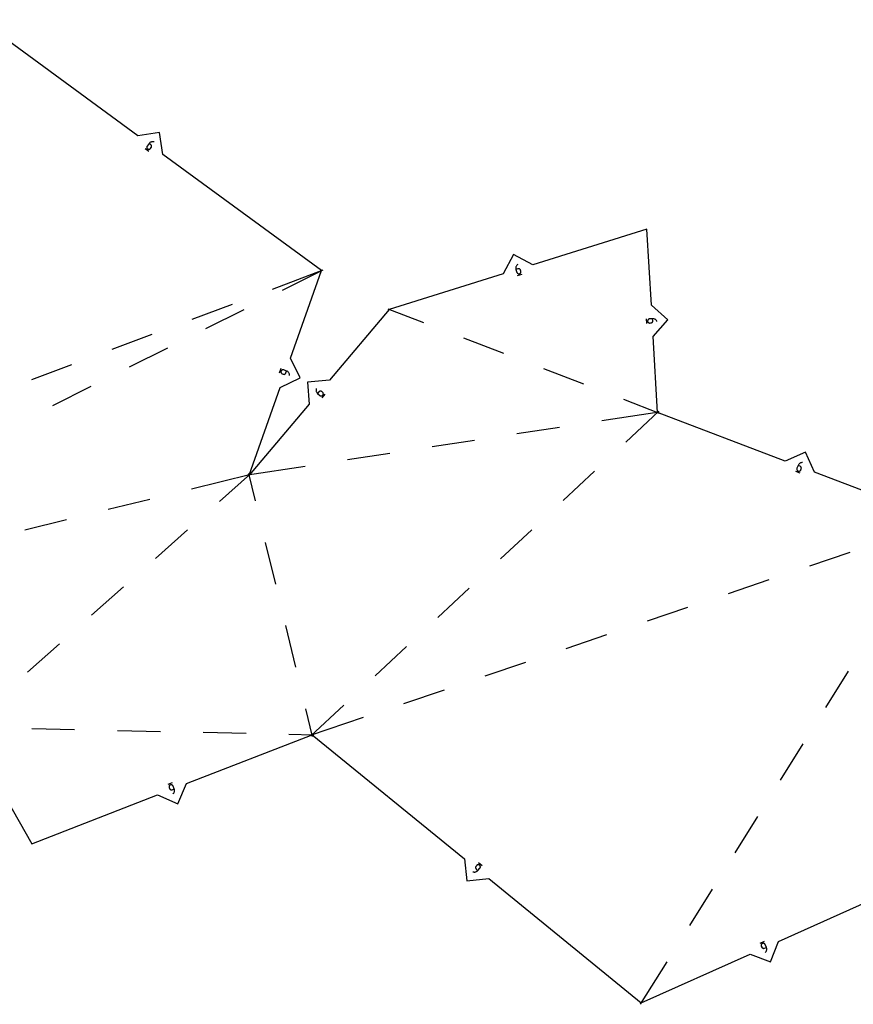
# Model space of a CAD drawing. Extents: x 0 to 600, y 0 to 900.
# Tile 7 of 22: x 166 to 251, y 354 to 455. Entities that reach past the tile are written whole.
import ezdxf

# ---------------------------------------------------------------- set-up
doc = ezdxf.new("R2010")
doc.units = 0

msp = doc.modelspace()

# ---------------------------------------------------------------- linework, layer by layer
at = {"layer": 'annotation', "color": 1}
for p, q in [((178.977422, 441.656754), (178.976799, 441.620566)), ((178.976799, 441.620566), (178.982285, 441.584897)), ((178.984285, 441.692621), (178.977422, 441.656754)), ((178.99752, 441.727329), (178.984285, 441.692621)), ((179.017259, 441.760037), (178.99752, 441.727329)), ((179.204413, 442.015378), (179.017259, 441.760037)), ((179.017259, 441.760037), (179.017259, 441.760037)), ((179.24625, 442.064536), (179.204413, 442.015378)), ((179.37501, 441.890338), (179.204413, 442.015378)), ((179.293844, 442.106346), (179.24625, 442.064536)), ((179.34628, 442.140527), (179.293844, 442.106346)), ((179.402645, 442.166799), (179.34628, 442.140527)), ((179.403685, 441.865111), (179.37501, 441.890338)), ((179.462025, 442.184879), (179.402645, 442.166799)), ((179.426768, 441.836053), (179.403685, 441.865111)), ((179.420743, 441.594942), (179.440479, 441.627629)), ((179.444127, 441.803992), (179.426768, 441.836053)), ((179.440479, 441.627629), (179.453705, 441.662282)), ((179.455632, 441.769757), (179.444127, 441.803992)), ((179.453705, 441.662282), (179.460552, 441.698073)), ((179.46115, 441.734174), (179.455632, 441.769757)), ((179.460552, 441.698073), (179.46115, 441.734174)), ((179.523506, 442.194486), (179.462025, 442.184879)), ((179.586175, 442.19534), (179.523506, 442.194486)), ((179.649117, 442.187159), (179.586175, 442.19534)), ((179.71142, 442.169662), (179.649117, 442.187159)), ((179.71142, 442.169662), (179.71142, 442.169662)), ((178.800326, 441.508878), (179.184446, 441.227336)), ((178.982285, 441.584897), (178.993747, 441.550587)), ((178.993747, 441.550587), (179.011054, 441.518476)), ((179.011054, 441.518476), (179.034074, 441.489403)), ((179.034074, 441.489403), (179.062675, 441.464207)), ((179.062675, 441.464207), (179.062675, 441.464207)), ((179.062675, 441.464207), (179.095375, 441.444472)), ((179.095375, 441.444472), (179.130063, 441.431247)), ((179.130063, 441.431247), (179.165905, 441.424403)), ((179.165905, 441.424403), (179.202066, 441.423807)), ((179.202066, 441.423807), (179.237712, 441.429328)), ((179.237712, 441.429328), (179.272008, 441.440836)), ((179.272008, 441.440836), (179.30412, 441.458197)), ((179.30412, 441.458197), (179.333213, 441.481281)), ((179.333213, 441.481281), (179.358453, 441.509957)), ((179.358453, 441.509957), (179.420743, 441.594942)), ((179.420743, 441.594942), (179.420743, 441.594942)), ((216.682124, 429.591572), (216.645554, 429.540673)), ((216.726121, 429.637321), (216.682124, 429.591572)), ((216.777228, 429.677016), (216.726121, 429.637321)), ((216.777228, 429.677016), (216.777228, 429.677016)), ((216.583582, 429.366088), (216.579895, 429.303603)), ((216.579895, 429.303603), (216.58522, 429.240477)), ((216.595966, 429.427029), (216.583582, 429.366088)), ((216.58522, 429.240477), (216.599876, 429.177611)), ((216.616729, 429.485524), (216.595966, 429.427029)), ((216.801839, 429.240453), (216.599876, 429.177611)), ((216.599876, 429.177611), (216.693934, 428.875322)), ((216.645554, 429.540673), (216.616729, 429.485524)), ((216.693934, 428.875322), (216.693934, 428.875322)), ((216.693934, 428.875322), (216.7085, 428.840005)), ((216.7085, 428.840005), (216.72854, 428.80873)), ((216.72854, 428.80873), (216.753301, 428.781888)), ((216.753301, 428.781888), (216.782029, 428.759874)), ((216.766925, 428.551574), (217.22167, 428.693069)), ((216.782029, 428.759874), (216.813972, 428.74308)), ((216.839171, 429.248513), (216.801839, 429.240453)), ((216.813972, 428.74308), (216.848375, 428.7319)), ((216.87626, 429.249799), (216.839171, 429.248513)), ((216.848375, 428.7319), (216.884484, 428.726726)), ((216.91236, 429.244698), (216.87626, 429.249799)), ((216.884484, 428.726726), (216.921547, 428.727953)), ((216.946728, 429.233596), (216.91236, 429.244698)), ((216.921547, 428.727953), (216.95881, 428.735972)), ((216.978621, 429.21688), (216.946728, 429.233596)), ((216.95881, 428.735972), (216.994119, 428.750534)), ((216.95881, 428.735972), (216.95881, 428.735972)), ((217.007293, 429.194937), (216.978621, 429.21688)), ((216.994119, 428.750534), (217.025375, 428.770565)), ((217.032003, 429.168154), (217.007293, 429.194937)), ((217.025375, 428.770565), (217.052186, 428.795316)), ((217.052005, 429.136918), (217.032003, 429.168154)), ((217.066555, 429.101616), (217.052005, 429.136918)), ((217.052186, 428.795316), (217.074163, 428.824039)), ((217.097861, 429.001005), (217.066555, 429.101616)), ((217.066555, 429.101616), (217.066555, 429.101616)), ((217.074163, 428.824039), (217.090914, 428.855984)), ((217.090914, 428.855984), (217.10205, 428.890403)), ((217.105914, 428.963662), (217.097861, 429.001005)), ((217.10205, 428.890403), (217.10718, 428.926545)), ((217.10718, 428.926545), (217.105914, 428.963662)), ((229.882054, 424.143466), (229.909734, 423.668021)), ((230.015949, 423.95088), (230.014748, 423.912783)), ((230.014748, 423.912783), (230.014748, 423.912783)), ((230.014748, 423.912783), (230.020367, 423.875005)), ((230.023695, 423.987145), (230.015949, 423.95088)), ((230.020367, 423.875005), (230.032271, 423.839842)), ((230.037422, 424.020942), (230.023695, 423.987145)), ((230.032271, 423.839842), (230.049828, 423.807854)), ((230.056567, 424.051635), (230.037422, 424.020942)), ((230.049828, 423.807854), (230.072405, 423.7796)), ((230.080567, 424.078586), (230.056567, 424.051635)), ((230.072405, 423.7796), (230.099369, 423.755641)), ((230.108858, 424.101159), (230.080567, 424.078586)), ((230.099369, 423.755641), (230.130087, 423.736535)), ((230.140878, 424.118718), (230.108858, 424.101159)), ((230.130087, 423.736535), (230.163926, 423.722842)), ((230.176063, 424.130626), (230.140878, 424.118718)), ((230.163926, 423.722842), (230.200254, 423.715122)), ((230.21385, 424.136247), (230.176063, 424.130626)), ((230.200254, 423.715122), (230.238437, 423.713934)), ((230.529899, 424.154647), (230.21385, 424.136247)), ((230.21385, 424.136247), (230.21385, 424.136247)), ((230.238437, 423.713934), (230.343627, 423.720058)), ((230.343627, 423.720058), (230.381396, 423.725668)), ((230.343627, 423.720058), (230.343627, 423.720058)), ((230.381396, 423.725668), (230.416533, 423.737549)), ((230.416533, 423.737549), (230.448483, 423.755072)), ((230.448483, 423.755072), (230.476692, 423.777608)), ((230.476692, 423.777608), (230.500604, 423.80453)), ((230.500604, 423.80453), (230.519665, 423.835207)), ((230.519665, 423.835207), (230.53332, 423.869013)), ((230.594443, 424.153714), (230.529899, 424.154647)), ((230.542192, 423.943491), (230.529899, 424.154647)), ((230.53332, 423.869013), (230.541014, 423.905317)), ((230.541014, 423.905317), (230.542192, 423.943491)), ((230.656991, 424.143662), (230.594443, 424.153714)), ((230.716743, 424.125018), (230.656991, 424.143662)), ((230.772901, 424.098306), (230.716743, 424.125018)), ((230.824665, 424.064052), (230.772901, 424.098306)), ((230.871237, 424.022781), (230.824665, 424.064052)), ((230.911818, 423.975018), (230.871237, 424.022781)), ((230.945609, 423.921289), (230.911818, 423.975018)), ((230.971811, 423.862118), (230.945609, 423.921289)), ((230.971811, 423.862118), (230.971811, 423.862118)), ((192.624405, 419.065204), (192.465672, 418.616185)), ((192.647872, 418.76412), (192.645219, 418.727091)), ((192.645219, 418.727091), (192.649008, 418.690799)), ((192.657333, 418.801124), (192.647872, 418.76412)), ((192.649008, 418.690799), (192.658871, 418.656004)), ((192.673204, 418.835778), (192.657333, 418.801124)), ((192.657333, 418.801124), (192.657333, 418.801124)), ((192.658871, 418.656004), (192.674443, 418.623467)), ((192.694398, 418.866208), (192.673204, 418.835778)), ((192.674443, 418.623467), (192.695357, 418.59395)), ((192.72015, 418.892044), (192.694398, 418.866208)), ((192.695357, 418.59395), (192.721245, 418.568214)), ((192.749693, 418.912919), (192.72015, 418.892044)), ((192.721245, 418.568214), (192.751742, 418.547019)), ((192.782262, 418.928463), (192.749693, 418.912919)), ((192.751742, 418.547019), (192.786481, 418.531127)), ((192.817091, 418.938308), (192.782262, 418.928463)), ((192.786481, 418.531127), (192.885825, 418.496008)), ((192.853413, 418.942087), (192.817091, 418.938308)), ((192.890463, 418.939429), (192.853413, 418.942087)), ((192.927475, 418.929967), (192.890463, 418.939429)), ((193.225958, 418.82445), (192.927475, 418.929967)), ((192.927475, 418.929967), (192.927475, 418.929967)), ((193.063271, 418.513044), (193.092731, 418.533938)), ((193.092731, 418.533938), (193.118419, 418.55981)), ((193.118419, 418.55981), (193.139581, 418.590295)), ((193.139581, 418.590295), (193.155461, 418.62503)), ((193.155461, 418.62503), (193.225958, 418.82445)), ((193.285097, 418.798576), (193.225958, 418.82445)), ((193.338862, 418.765071), (193.285097, 418.798576)), ((193.386719, 418.724728), (193.338862, 418.765071)), ((193.428137, 418.67834), (193.386719, 418.724728)), ((193.462581, 418.626703), (193.428137, 418.67834)), ((193.48952, 418.570609), (193.462581, 418.626703)), ((193.50842, 418.510852), (193.48952, 418.570609)), ((192.885825, 418.496008), (192.885825, 418.496008)), ((192.885825, 418.496008), (192.922817, 418.486542)), ((192.922817, 418.486542), (192.959812, 418.483878)), ((192.959812, 418.483878), (192.996056, 418.48765)), ((192.996056, 418.48765), (193.030794, 418.497494)), ((193.030794, 418.497494), (193.063271, 418.513044)), ((193.518749, 418.448226), (193.50842, 418.510852)), ((193.519973, 418.383525), (193.518749, 418.448226)), ((193.519973, 418.383525), (193.519973, 418.383525)), ((196.226004, 416.929478), (196.222532, 416.8669)), ((196.222532, 416.8669), (196.227874, 416.804902)), ((196.238509, 416.991705), (196.226004, 416.929478)), ((196.227874, 416.804902), (196.241813, 416.744416)), ((196.260264, 417.052652), (196.238509, 416.991705)), ((196.241813, 416.744416), (196.264132, 416.686372)), ((196.260264, 417.052652), (196.260264, 417.052652)), ((196.264132, 416.686372), (196.294613, 416.631703)), ((196.294613, 416.631703), (196.33304, 416.581337)), ((196.33304, 416.581337), (196.379194, 416.536207)), ((196.515707, 416.697769), (196.379194, 416.536207)), ((196.379194, 416.536207), (196.621011, 416.331879)), ((196.542853, 416.724635), (196.515707, 416.697769)), ((196.573434, 416.745657), (196.542853, 416.724635)), ((196.606617, 416.760763), (196.573434, 416.745657)), ((196.641565, 416.769877), (196.606617, 416.760763)), ((196.677443, 416.772927), (196.641565, 416.769877)), ((196.713417, 416.769839), (196.677443, 416.772927)), ((196.74865, 416.760539), (196.713417, 416.769839)), ((196.782308, 416.744954), (196.74865, 416.760539)), ((196.813555, 416.723009), (196.782308, 416.744954)), ((196.894039, 416.655003), (196.813555, 416.723009)), ((196.813555, 416.723009), (196.813555, 416.723009)), ((196.920905, 416.627844), (196.894039, 416.655003)), ((196.941926, 416.597227), (196.920905, 416.627844)), ((196.957031, 416.563994), (196.941926, 416.597227)), ((196.966144, 416.528986), (196.957031, 416.563994)), ((196.969192, 416.493044), (196.966144, 416.528986)), ((196.621011, 416.331879), (196.621011, 416.331879)), ((196.621011, 416.331879), (196.652279, 416.30993)), ((196.652279, 416.30993), (196.68599, 416.294332)), ((196.68599, 416.294332), (196.721299, 416.28501)), ((196.721299, 416.28501), (196.757357, 416.281891)), ((196.757357, 416.281891), (196.79332, 416.284903)), ((196.79332, 416.284903), (196.828339, 416.29397)), ((196.828339, 416.29397), (196.861568, 416.30902)), ((196.856601, 416.098132), (197.163979, 416.461908)), ((196.861568, 416.30902), (196.89216, 416.329979)), ((196.89216, 416.329979), (196.919269, 416.356773)), ((196.919269, 416.356773), (196.941214, 416.388033)), ((196.919269, 416.356773), (196.919269, 416.356773)), ((196.941214, 416.388033), (196.956801, 416.421726)), ((196.956801, 416.421726), (196.966102, 416.45701)), ((196.966102, 416.45701), (196.969192, 416.493044)), ((245.094963, 408.604526), (245.539945, 408.434807)), ((245.227237, 408.867413), (245.22367, 408.83044)), ((245.22367, 408.83044), (245.226555, 408.794036)), ((245.226555, 408.794036), (245.235541, 408.758976)), ((245.237606, 408.904182), (245.227237, 408.867413)), ((245.235541, 408.758976), (245.25028, 408.726035)), ((245.350426, 409.199981), (245.237606, 408.904182)), ((245.237606, 408.904182), (245.237606, 408.904182)), ((245.25028, 408.726035), (245.270423, 408.695987)), ((245.270423, 408.695987), (245.295619, 408.669608)), ((245.295619, 408.669608), (245.325518, 408.647673)), ((245.325518, 408.647673), (245.359772, 408.630955)), ((245.377746, 409.258467), (245.350426, 409.199981)), ((245.548054, 409.124605), (245.350426, 409.199981)), ((245.359772, 408.630955), (245.359772, 408.630955)), ((245.359772, 408.630955), (245.396532, 408.620587)), ((245.412562, 409.311392), (245.377746, 409.258467)), ((245.396532, 408.620587), (245.433484, 408.617025)), ((245.454069, 409.358243), (245.412562, 409.311392)), ((245.433484, 408.617025), (245.469859, 408.619921)), ((245.50146, 409.398508), (245.454069, 409.358243)), ((245.469859, 408.619921), (245.504886, 408.628926)), ((245.553929, 409.431674), (245.50146, 409.398508)), ((245.504886, 408.628926), (245.537795, 408.643694)), ((245.537795, 408.643694), (245.567817, 408.663876)), ((245.582387, 409.107876), (245.548054, 409.124605)), ((245.610668, 409.457226), (245.553929, 409.431674)), ((245.567817, 408.663876), (245.594182, 408.689124)), ((245.612344, 409.085972), (245.582387, 409.107876)), ((245.594182, 408.689124), (245.61612, 408.719091)), ((245.670871, 409.474652), (245.610668, 409.457226)), ((245.637576, 409.059655), (245.612344, 409.085972)), ((245.61612, 408.719091), (245.632861, 408.753429)), ((245.632861, 408.753429), (245.670411, 408.85188)), ((245.65774, 409.029691), (245.637576, 409.059655)), ((245.672488, 408.996842), (245.65774, 409.029691)), ((245.670411, 408.85188), (245.680782, 408.888628)), ((245.670411, 408.85188), (245.670411, 408.85188)), ((245.733732, 409.483438), (245.670871, 409.474652)), ((245.681475, 408.961872), (245.672488, 408.996842)), ((245.680782, 408.888628), (245.684355, 408.925546)), ((245.684355, 408.925546), (245.681475, 408.961872)), ((245.798443, 409.483072), (245.733732, 409.483438)), ((245.798443, 409.483072), (245.798443, 409.483072)), ((181.556823, 376.832782), (181.113083, 376.65984)), ((181.246207, 376.471352), (181.243616, 376.43494)), ((181.243616, 376.43494), (181.247475, 376.398002)), ((181.254909, 376.506465), (181.246207, 376.471352)), ((181.247475, 376.398002), (181.258119, 376.361313)), ((181.269386, 376.539503), (181.254909, 376.506465)), ((181.289301, 376.569692), (181.269386, 376.539503)), ((181.314316, 376.596258), (181.289301, 376.569692)), ((181.344095, 376.618425), (181.314316, 376.596258)), ((181.3783, 376.635419), (181.344095, 376.618425)), ((181.414911, 376.646024), (181.3783, 376.635419)), ((181.3783, 376.635419), (181.3783, 376.635419)), ((181.451797, 376.649839), (181.414911, 376.646024)), ((181.48818, 376.647203), (181.451797, 376.649839)), ((181.523281, 376.638455), (181.48818, 376.647203)), ((181.556319, 376.623936), (181.523281, 376.638455)), ((181.586517, 376.603984), (181.556319, 376.623936)), ((181.613094, 376.578939), (181.586517, 376.603984)), ((181.635271, 376.549141), (181.613094, 376.578939)), ((181.65227, 376.514929), (181.635271, 376.549141)), ((181.767232, 376.219955), (181.65227, 376.514929)), ((181.65227, 376.514929), (181.65227, 376.514929)), ((181.258119, 376.361313), (181.296382, 376.263137)), ((181.296382, 376.263137), (181.296382, 376.263137)), ((181.296382, 376.263137), (181.313365, 376.228939)), ((181.313365, 376.228939), (181.335502, 376.199178)), ((181.335502, 376.199178), (181.362023, 376.174188)), ((181.362023, 376.174188), (181.39216, 376.154303)), ((181.39216, 376.154303), (181.425143, 376.139858)), ((181.425143, 376.139858), (181.460204, 376.131186)), ((181.460204, 376.131186), (181.496572, 376.128621)), ((181.496572, 376.128621), (181.53348, 376.132497)), ((181.53348, 376.132497), (181.570157, 376.143148)), ((181.570157, 376.143148), (181.767232, 376.219955)), ((181.625229, 375.709373), (181.673436, 375.752544)), ((181.625229, 375.709373), (181.625229, 375.709373)), ((181.673436, 375.752544), (181.714127, 375.801257)), ((181.714127, 375.801257), (181.747049, 375.854588)), ((181.747049, 375.854588), (181.771948, 375.911617)), ((181.786248, 376.158268), (181.767232, 376.219955)), ((181.771948, 375.911617), (181.78857, 375.971421)), ((181.795973, 376.095669), (181.786248, 376.158268)), ((181.78857, 375.971421), (181.796663, 376.033079)), ((181.796663, 376.033079), (181.795973, 376.095669)), ((212.528531, 368.34457), (212.507137, 368.312943)), ((212.595116, 368.426233), (212.528531, 368.34457)), ((212.528531, 368.34457), (212.528531, 368.34457)), ((212.6218, 368.453571), (212.595116, 368.426233)), ((212.652044, 368.475126), (212.6218, 368.453571)), ((212.685007, 368.49081), (212.652044, 368.475126)), ((212.71985, 368.500535), (212.685007, 368.49081)), ((212.755733, 368.504213), (212.71985, 368.500535)), ((212.791815, 368.501755), (212.755733, 368.504213)), ((213.152558, 368.39856), (212.783451, 368.699516)), ((212.827257, 368.493074), (212.791815, 368.501755)), ((212.861218, 368.47808), (212.827257, 368.493074)), ((212.892858, 368.456686), (212.861218, 368.47808)), ((212.920123, 368.430051), (212.892858, 368.456686)), ((212.892858, 368.456686), (212.892858, 368.456686)), ((212.941615, 368.399831), (212.920123, 368.430051)), ((212.957245, 368.36687), (212.941615, 368.399831)), ((212.966925, 368.332016), (212.957245, 368.36687)), ((212.208635, 367.785587), (212.208635, 367.785587)), ((212.208635, 367.785587), (212.269953, 367.764904)), ((212.269953, 367.764904), (212.33239, 367.753491)), ((212.33239, 367.753491), (212.39502, 367.751116)), ((212.39502, 367.751116), (212.456914, 367.757543)), ((212.456914, 367.757543), (212.517147, 367.77254)), ((212.483463, 368.243626), (212.481005, 368.207604)), ((212.481005, 368.207604), (212.484684, 368.171785)), ((212.492144, 368.279017), (212.483463, 368.243626)), ((212.484684, 368.171785), (212.494409, 368.137002)), ((212.507137, 368.312943), (212.492144, 368.279017)), ((212.494409, 368.137002), (212.510094, 368.104089)), ((212.510094, 368.104089), (212.531649, 368.073881)), ((212.517147, 367.77254), (212.57479, 367.795873)), ((212.531649, 368.073881), (212.558987, 368.047211)), ((212.558987, 368.047211), (212.722916, 367.913549)), ((212.57479, 367.795873), (212.628918, 367.827308)), ((212.628918, 367.827308), (212.678602, 367.866611)), ((212.678602, 367.866611), (212.722916, 367.913549)), ((212.722916, 367.913549), (212.922975, 368.15891)), ((212.922975, 368.15891), (212.944372, 368.190558)), ((212.922975, 368.15891), (212.922975, 368.15891)), ((212.944372, 368.190558), (212.959378, 368.224537)), ((212.959378, 368.224537), (212.96808, 368.260004)), ((212.970566, 368.296111), (212.966925, 368.332016)), ((212.96808, 368.260004), (212.970566, 368.296111)), ((241.878495, 360.67997), (241.443841, 360.485315)), ((241.593072, 360.339135), (241.586115, 360.303635)), ((241.605899, 360.372848), (241.593072, 360.339135)), ((241.624298, 360.403984), (241.605899, 360.372848)), ((241.64797, 360.431753), (241.624298, 360.403984)), ((241.676617, 360.455364), (241.64797, 360.431753)), ((241.709941, 360.474028), (241.676617, 360.455364)), ((241.745983, 360.486429), (241.709941, 360.474028)), ((241.709941, 360.474028), (241.709941, 360.474028)), ((241.782636, 360.492061), (241.745983, 360.486429)), ((241.819105, 360.491226), (241.782636, 360.492061)), ((241.854594, 360.484223), (241.819105, 360.491226)), ((241.88831, 360.471354), (241.854594, 360.484223)), ((241.919456, 360.452918), (241.88831, 360.471354)), ((241.947238, 360.429217), (241.919456, 360.452918)), ((241.970861, 360.400551), (241.947238, 360.429217)), ((241.989529, 360.36722), (241.970861, 360.400551)), ((242.118925, 360.078287), (241.989529, 360.36722)), ((241.989529, 360.36722), (241.989529, 360.36722)), ((241.586115, 360.303635), (241.585326, 360.267139)), ((241.585326, 360.267139), (241.591005, 360.230437)), ((241.591005, 360.230437), (241.603449, 360.194319)), ((241.603449, 360.194319), (241.646516, 360.098153)), ((241.646516, 360.098153), (241.646516, 360.098153)), ((241.646516, 360.098153), (241.665168, 360.064836)), ((241.665168, 360.064836), (241.688748, 360.036205)), ((241.688748, 360.036205), (241.716471, 360.012556)), ((241.716471, 360.012556), (241.747554, 359.994184)), ((241.747554, 359.994184), (241.78121, 359.981386)), ((241.78121, 359.981386), (241.816657, 359.974457)), ((241.816657, 359.974457), (241.853107, 359.973692)), ((241.853107, 359.973692), (241.889778, 359.979387)), ((241.889778, 359.979387), (241.925885, 359.991837)), ((241.925885, 359.991837), (242.118925, 360.078287)), ((242.002321, 359.561312), (242.048336, 359.606813)), ((242.002321, 359.561312), (242.002321, 359.561312)), ((242.048336, 359.606813), (242.086571, 359.657476)), ((242.086571, 359.657476), (242.116817, 359.712369)), ((242.116817, 359.712369), (242.138868, 359.770559)), ((242.140964, 360.017615), (242.118925, 360.078287)), ((242.138868, 359.770559), (242.152515, 359.831111)), ((242.153771, 359.955572), (242.140964, 360.017615)), ((242.152515, 359.831111), (242.157552, 359.893093)), ((242.157552, 359.893093), (242.153771, 359.955572))]:
    msp.add_line(p, q, dxfattribs=at)
at = {"layer": 'boundary', "color": 5}
for p, q in [((178.063915, 442.786731), (161.898969, 454.6349)), ((180.282788, 443.128656), (178.063915, 442.786731)), ((180.624713, 440.909782), (180.282788, 443.128656)), ((196.789659, 429.061613), (180.624713, 440.909782)), ((229.946682, 433.275964), (218.333245, 429.662405)), ((230.397932, 425.525161), (229.946682, 433.275964)), ((216.345777, 430.70657), (215.301612, 428.719101)), ((218.333245, 429.662405), (216.345777, 430.70657)), ((193.635422, 420.139007), (196.789659, 429.061613)), ((215.301612, 428.719101), (203.688175, 425.105542)), ((203.688175, 425.105542), (197.580164, 417.876828)), ((232.075016, 424.032612), (230.397932, 425.525161)), ((230.582468, 422.355528), (232.075016, 424.032612)), ((231.033718, 414.604724), (230.582468, 422.355528)), ((194.603041, 418.113168), (193.635422, 420.139007)), ((192.577202, 417.145549), (194.603041, 418.113168)), ((197.580164, 417.876828), (195.342984, 417.688835)), ((195.342984, 417.688835), (195.530977, 415.451656)), ((189.422965, 408.222943), (192.577202, 417.145549)), ((195.530977, 415.451656), (189.422965, 408.222943)), ((244.046328, 409.641626), (231.033718, 414.604724)), ((246.095334, 410.55917), (244.046328, 409.641626)), ((247.012878, 408.510163), (246.095334, 410.55917)), ((260.025488, 403.547065), (247.012878, 408.510163)), ((183.030264, 376.768109), (195.828309, 381.755988)), ((195.828309, 381.755988), (211.361454, 369.090841)), ((182.127605, 374.712503), (183.030264, 376.768109)), ((167.273953, 370.627284), (180.071998, 375.615162)), ((180.071998, 375.615162), (182.127605, 374.712503)), ((164.678192, 375.196479), (167.273953, 370.627284)), ((211.361454, 369.090841), (211.588624, 366.8573)), ((211.588624, 366.8573), (213.822165, 367.084469)), ((213.822165, 367.084469), (229.355311, 354.419322)), ((243.353331, 360.688174), (254.453662, 365.659329)), ((242.553335, 358.59048), (243.353331, 360.688174)), ((229.355311, 354.419322), (240.455641, 359.390477)), ((240.455641, 359.390477), (242.553335, 358.59048))]:
    msp.add_line(p, q, dxfattribs=at)
at = {"layer": 'fold-line', "color": 250}
for p, q in [((191.787655, 427.181669), (196.953159, 429.123063)), ((192.812153, 427.067043), (196.945794, 429.139909)), ((183.612631, 424.109184), (187.700143, 425.645427)), ((185.005392, 423.152243), (188.908773, 425.109643)), ((203.525118, 425.168157), (207.169836, 423.768568)), ((175.437608, 421.036698), (179.525119, 422.572941)), ((211.24628, 422.203194), (215.322725, 420.63782)), ((177.198631, 419.237443), (181.102012, 421.194843)), ((167.262584, 417.964212), (171.350096, 419.500455)), ((219.399169, 419.072446), (223.475613, 417.507072)), ((169.39187, 415.322644), (173.295251, 417.280043)), ((227.552058, 415.941699), (231.196776, 414.54211)), ((231.206366, 414.631203), (225.335045, 413.730727)), ((231.161427, 414.723884), (227.798219, 411.585812)), ((221.018844, 413.068757), (216.702643, 412.406788)), ((212.386442, 411.744818), (208.070241, 411.082849)), ((203.754041, 410.420879), (199.43784, 409.75891)), ((195.121639, 409.09694), (189.250317, 408.196464)), ((224.605507, 408.606821), (221.412794, 405.627831)), ((189.5926, 408.264565), (183.515751, 406.773509)), ((186.391475, 405.528295), (189.553513, 408.338985)), ((190.057792, 405.599832), (189.38188, 408.392708)), ((179.274877, 405.732939), (175.034004, 404.69237)), ((170.79313, 403.651801), (166.552256, 402.611232)), ((179.864085, 399.726194), (183.12778, 402.627245)), ((218.220082, 402.648841), (215.02737, 399.669851)), ((192.112068, 397.111538), (191.08493, 401.355685)), ((246.534165, 398.967573), (250.669113, 400.371139)), ((238.264269, 396.160441), (242.399217, 397.564007)), ((173.336696, 393.924094), (176.600391, 396.825144)), ((211.834657, 396.690861), (208.641945, 393.711871)), ((229.994372, 393.353309), (234.12932, 394.756875)), ((194.166344, 388.623245), (193.139206, 392.867392)), ((221.724476, 390.546177), (225.859424, 391.949743)), ((166.809307, 388.121994), (170.073002, 391.023044)), ((205.449233, 390.732881), (202.25652, 387.753891)), ((213.454579, 387.739045), (217.589528, 389.142611)), ((250.471525, 388.243448), (248.159074, 384.539346)), ((205.184683, 384.931914), (209.319631, 386.33548)), ((199.063808, 384.774901), (195.7006, 381.636828)), ((195.869394, 381.586222), (195.193482, 384.379098)), ((195.662911, 381.699845), (201.049735, 383.528348)), ((167.25714, 382.379211), (171.62277, 382.283983)), ((175.9884, 382.188756), (180.35403, 382.093528)), ((184.71966, 381.998301), (189.08529, 381.903073)), ((193.45092, 381.807846), (196.002934, 381.752179)), ((245.846624, 380.835244), (243.534174, 377.131143)), ((241.221724, 373.427041), (238.909274, 369.722939)), ((236.596824, 366.018838), (234.284374, 362.314736)), ((231.971924, 358.610635), (229.262813, 354.271158))]:
    msp.add_line(p, q, dxfattribs=at)

doc.saveas('drawing.dxf')
